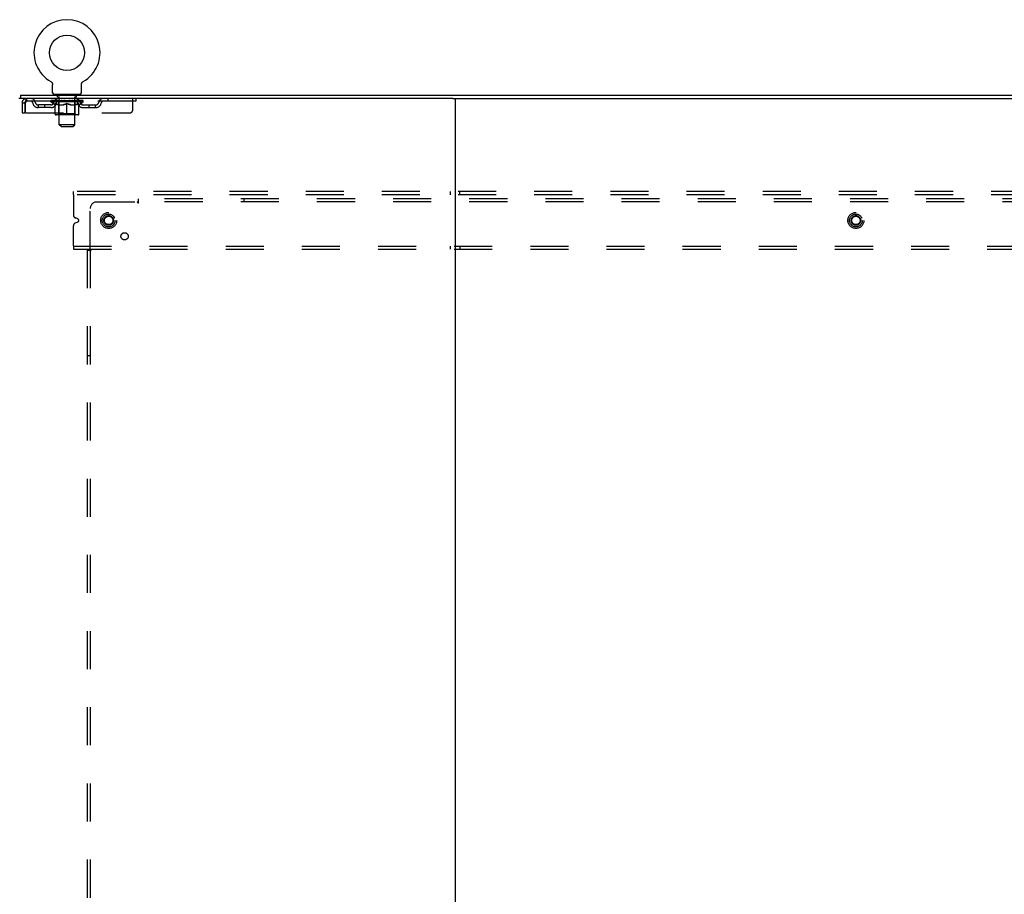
# Model space of a CAD drawing. Header units: inches. Extents: x 0 to 270, y 0 to 175.
# Tile 94 of 95: x 193 to 231, y 88 to 122. Entities that reach past the tile are written whole.
import ezdxf

# ---------------------------------------------------------------- set-up
doc = ezdxf.new("R2010")
doc.units = ezdxf.units.IN
doc.header["$LTSCALE"] = 14.84127
doc.header["$MEASUREMENT"] = 0
doc.linetypes.add('DOT', pattern=[0.2, 0.1, -0.1])
doc.linetypes.add('HIDDEN', pattern=[0.2, 0.1, -0.1])
doc.layers.get('0').update_dxf_attribs({"linetype": 'CONTINUOUS'})
doc.layers.add('DEFAULT_2', color=8, linetype='HIDDEN')
doc.layers.add('SUBPANELS', color=7, linetype='CONTINUOUS')

msp = doc.modelspace()

# ---------------------------------------------------------------- linework, layer by layer
at = {"color": 7, "linetype": 'Continuous'}
for p, q in [((194.2968, 120.0785), (194.2967, 120.0785)), ((194.2967, 120.0785), (194.3011, 120.0759)), ((194.2994, 120.077), (194.2979, 120.0778)), ((194.3011, 120.0759), (194.3053, 120.0732)), ((194.3053, 120.0732), (194.3095, 120.0703)), ((194.3094, 120.0704), (194.3136, 120.0673)), ((194.3135, 120.0674), (194.3176, 120.0641)), ((194.3174, 120.0642), (194.3214, 120.0608)), ((194.3213, 120.0609), (194.3251, 120.0574)), ((194.325, 120.0575), (194.3287, 120.0538)), ((194.3286, 120.0539), (194.3322, 120.0501)), ((194.3321, 120.0502), (194.3356, 120.0463)), ((194.3354, 120.0464), (194.3388, 120.0423)), ((194.3387, 120.0425), (194.3418, 120.0383)), ((194.3417, 120.0384), (194.3447, 120.0341)), ((194.3447, 120.0343), (194.3475, 120.0299)), ((194.3474, 120.03), (194.3501, 120.0255)), ((194.3501, 120.0256), (194.3526, 120.0211)), ((194.3525, 120.0212), (194.3549, 120.0166)), ((194.3549, 120.0167), (194.3571, 120.012)), ((194.357, 120.0121), (194.359, 120.0073)), ((194.359, 120.0074), (194.3608, 120.0026)), ((194.3608, 120.0026), (194.3625, 119.9978)), ((194.3625, 119.9978), (194.364, 119.9929)), ((194.364, 119.993), (194.3653, 119.988)), ((194.3653, 119.9881), (194.3664, 119.9831)), ((194.3664, 119.9831), (194.3674, 119.9781)), ((194.3674, 119.9781), (194.3681, 119.9731)), ((194.3681, 119.9731), (194.3687, 119.968)), ((194.3694, 119.9579), (194.3695, 119.9535)), ((194.3695, 119.6394), (194.3695, 119.9535)), ((195.4945, 119.6394), (195.4945, 119.9535)), ((195.4948, 119.963), (195.4952, 119.9681)), ((195.4952, 119.968), (195.4958, 119.9731)), ((195.4958, 119.9731), (195.4966, 119.9781)), ((195.4966, 119.9781), (195.4976, 119.9831)), ((195.4976, 119.9831), (195.4987, 119.9881)), ((195.4987, 119.988), (195.5, 119.993)), ((195.5, 119.9929), (195.5015, 119.9978)), ((195.5015, 119.9978), (195.5031, 120.0026)), ((195.5031, 120.0026), (195.505, 120.0074)), ((195.5049, 120.0073), (195.507, 120.0121)), ((195.5069, 120.012), (195.5091, 120.0167)), ((195.5091, 120.0166), (195.5114, 120.0212)), ((195.5114, 120.0211), (195.5139, 120.0256)), ((195.5138, 120.0255), (195.5165, 120.03)), ((195.5165, 120.0299), (195.5193, 120.0343)), ((195.5192, 120.0341), (195.5222, 120.0384)), ((195.5221, 120.0383), (195.5253, 120.0425)), ((195.5252, 120.0423), (195.5285, 120.0464)), ((195.5284, 120.0463), (195.5319, 120.0502)), ((195.5318, 120.0501), (195.5354, 120.0539)), ((195.5352, 120.0538), (195.539, 120.0575)), ((195.5388, 120.0574), (195.5427, 120.0609)), ((195.5426, 120.0608), (195.5465, 120.0642)), ((195.5464, 120.0641), (195.5505, 120.0674)), ((195.5504, 120.0673), (195.5545, 120.0704)), ((195.5544, 120.0703), (195.5587, 120.0732)), ((195.5586, 120.0732), (195.5629, 120.0759)), ((195.5587, 120.0732), (195.5599, 120.0741)), ((195.5629, 120.0759), (195.5673, 120.0785)), ((195.5661, 120.0778), (195.5645, 120.077)), ((209.9723, 119.4154), (193.057, 119.4154)), ((193.1195, 119.5404), (193.1195, 119.4154)), ((193.1195, 119.5404), (258.7445, 119.5404)), ((194.432, 119.5704), (194.432, 119.5404)), ((195.432, 119.5704), (194.432, 119.5704)), ((195.432, 119.5704), (195.432, 119.5404)), ((210.057, 119.4154), (210.057, 47.6654)), ((210.1417, 119.4154), (241.7223, 119.4154))]:
    msp.add_line(p, q, dxfattribs=at)
at = {"color": 3, "linetype": 'Continuous'}
msp.add_line((209.9723, 119.4154), (210.1417, 119.4154), dxfattribs=at)
at = {"color": 7, "linetype": 'Continuous'}
for points in [[(194.3687, 119.9681), (194.3692, 119.963), (194.3694, 119.9579)], [(195.4945, 119.9535), (195.4946, 119.9579), (195.4948, 119.963)], [(195.4945, 119.9535), (195.4946, 119.9579), (195.4948, 119.963)]]:
    msp.add_lwpolyline(points, dxfattribs=at)
msp.add_circle((194.932, 121.1984), 0.6875, dxfattribs=at)
for centre, radius, start, end in [((194.932, 121.1984), 1.2875, 299.50527, 240.49473), ((194.4385, 119.6394), 0.069, 180, 265), ((195.4255, 119.6394), 0.069, 275, 360)]:
    msp.add_arc(centre, radius, start, end, dxfattribs=at)
at = {"layer": 'DEFAULT_2', "color": 8, "linetype": 'HIDDEN'}
for p, q in [((194.304, 120.0741), (194.3053, 120.0732)), ((195.5673, 120.0785), (195.5672, 120.0785)), ((193.349, 119.4154), (193.349, 119.3114)), ((194.4945, 119.3114), (194.4945, 119.4154)), ((194.529, 119.5704), (194.529, 119.5404)), ((194.567, 119.4804), (194.567, 119.5604)), ((194.6369, 119.4704), (194.577, 119.4704)), ((194.632, 118.3894), (194.632, 119.4604)), ((195.287, 119.4704), (195.2271, 119.4704)), ((195.232, 118.3894), (195.232, 119.4604)), ((195.297, 119.4804), (195.297, 119.5604)), ((195.335, 119.5704), (195.335, 119.5404)), ((195.3695, 119.3114), (195.3695, 119.4154)), ((196.5195, 119.4154), (196.5195, 119.3114)), ((197.4945, 118.9779), (197.4945, 119.4154)), ((197.6195, 119.4154), (197.6195, 119.3114)), ((193.182, 119.2484), (193.182, 118.8529)), ((193.182, 119.2484), (193.286, 119.2484)), ((193.286, 119.2484), (193.286, 118.8529)), ((193.316, 118.8529), (193.316, 119.2484)), ((197.6195, 119.3114), (193.349, 119.3114)), ((193.8174, 119.0604), (193.8174, 119.1644)), ((194.3004, 119.1644), (193.8174, 119.1644)), ((194.3004, 119.0604), (193.8174, 119.0604)), ((194.0674, 119.0604), (194.0674, 119.1644)), ((194.2987, 119.2856), (194.2987, 119.3324)), ((194.458, 119.1741), (194.2987, 119.2856)), ((195.5652, 119.2856), (194.2987, 119.2856)), ((194.3083, 119.3257), (194.3083, 119.3324)), ((194.317, 119.3224), (194.317, 119.3257)), ((194.317, 119.3224), (195.547, 119.3224)), ((194.3259, 119.3224), (194.3259, 119.3257)), ((194.3268, 119.3224), (194.3268, 119.3257)), ((194.3369, 119.3257), (194.3369, 119.3324)), ((194.3532, 119.3224), (194.3532, 119.3257)), ((194.355, 119.3224), (194.355, 119.3257)), ((194.3836, 119.3257), (194.3836, 119.3324)), ((194.398, 119.3224), (194.398, 119.3257)), ((194.4007, 119.3224), (194.4007, 119.3257)), ((194.6051, 119.3254), (194.4037, 119.3254)), ((194.4469, 119.3257), (194.4469, 119.3324)), ((194.4482, 119.3224), (194.4482, 119.3254)), ((194.449, 119.3224), (194.449, 119.3254)), ((194.452, 119.3224), (194.452, 119.3254)), ((194.458, 119.1741), (194.4685, 119.1741)), ((194.4591, 119.3224), (194.4591, 119.3257)), ((194.4592, 119.3224), (194.4592, 119.3254)), ((194.4626, 119.3224), (194.4626, 119.3257)), ((194.466, 119.3224), (194.466, 119.3264)), ((194.4685, 118.8111), (194.4685, 119.2174)), ((194.4703, 119.3224), (194.4703, 119.3254)), ((194.4845, 119.3224), (194.4845, 119.3254)), ((194.5026, 119.3224), (194.5026, 119.3254)), ((194.5031, 119.3224), (194.5031, 119.3281)), ((194.5235, 119.3224), (194.5235, 119.3254)), ((194.5249, 119.3257), (194.5249, 119.3324)), ((194.5346, 119.3224), (194.5346, 119.3257)), ((194.5388, 119.3224), (194.5388, 119.3257)), ((194.548, 119.3224), (194.548, 119.3254)), ((194.5593, 119.3224), (194.5593, 119.3296)), ((194.5748, 119.3224), (194.5748, 119.3254)), ((194.5778, 119.3224), (194.5778, 119.3254)), ((194.6051, 119.3224), (194.6051, 119.3254)), ((194.6721, 119.3254), (194.6101, 119.3254)), ((194.6108, 119.1741), (194.7907, 119.1741)), ((194.6154, 119.3257), (194.6154, 119.3324)), ((194.6192, 118.8139), (194.6192, 119.2826)), ((194.6221, 119.3224), (194.6221, 119.3257)), ((194.6268, 119.3224), (194.6268, 119.3257)), ((194.6328, 119.3224), (194.6328, 119.3308)), ((194.637, 119.3224), (194.637, 119.3254)), ((194.6479, 119.3224), (194.6479, 119.3254)), ((194.6721, 119.3224), (194.6721, 119.3254)), ((194.7469, 119.3254), (194.6878, 119.3254)), ((194.7081, 119.3224), (194.7081, 119.3254)), ((194.7154, 119.3257), (194.7154, 119.3324)), ((194.7191, 119.3224), (194.7191, 119.3257)), ((194.7215, 119.3224), (194.7215, 119.3317)), ((194.7242, 119.3224), (194.7242, 119.3257)), ((194.7316, 119.3224), (194.7316, 119.3258)), ((194.747, 119.3224), (194.747, 119.3254)), ((194.8275, 119.3254), (194.773, 119.3254)), ((194.7861, 119.3224), (194.7861, 119.3254)), ((194.8176, 119.3254), (194.8951, 119.3301)), ((194.822, 119.3257), (194.822, 119.3324)), ((194.8226, 119.3322), (194.822, 119.3324)), ((194.8225, 119.3224), (194.8225, 119.3257)), ((194.8226, 119.3257), (194.8226, 119.3322)), ((194.8264, 119.3224), (194.8264, 119.326)), ((194.8275, 119.3224), (194.8275, 119.3254)), ((194.8279, 119.3224), (194.8279, 119.3257)), ((194.8629, 119.3254), (194.9274, 119.3254)), ((194.8685, 119.3224), (194.8685, 119.3254)), ((194.8738, 119.3254), (194.8738, 119.3288)), ((194.8951, 119.3254), (194.8951, 119.3301)), ((194.9112, 119.3224), (194.9112, 119.3254)), ((194.9294, 119.3258), (194.9293, 119.3257)), ((194.9293, 119.3224), (194.9293, 119.3257)), ((194.9294, 119.3224), (194.9294, 119.3258)), ((194.932, 119.3257), (194.932, 119.3324)), ((194.932, 119.3324), (195.0464, 119.3254)), ((194.932, 118.7741), (194.932, 119.2178)), ((194.9345, 119.3224), (194.9345, 119.3258)), ((194.9345, 119.3258), (194.9347, 119.3257)), ((194.9347, 119.3224), (194.9347, 119.3257)), ((194.9528, 119.3224), (194.9528, 119.3254)), ((194.9528, 119.3254), (195.001, 119.3254)), ((194.9955, 119.3224), (194.9955, 119.3254)), ((195.0361, 119.3224), (195.0361, 119.3257)), ((195.0365, 119.3224), (195.0365, 119.3254)), ((195.0365, 119.3254), (195.091, 119.3254)), ((195.0375, 119.3224), (195.0375, 119.326)), ((195.0414, 119.3322), (195.0419, 119.3324)), ((195.0414, 119.3257), (195.0414, 119.3322)), ((195.0414, 119.3224), (195.0414, 119.3257)), ((195.0419, 119.3257), (195.0419, 119.3324)), ((195.0733, 119.1741), (195.2531, 119.1741)), ((195.0779, 119.3224), (195.0779, 119.3254)), ((195.117, 119.3224), (195.117, 119.3254)), ((195.117, 119.3254), (195.1762, 119.3254)), ((195.1323, 119.3224), (195.1323, 119.3258)), ((195.1398, 119.3224), (195.1398, 119.3257)), ((195.1425, 119.3224), (195.1425, 119.3317)), ((195.1449, 119.3224), (195.1449, 119.3257)), ((195.1486, 119.3257), (195.1486, 119.3324)), ((195.1558, 119.3224), (195.1558, 119.3254)), ((195.1919, 119.3224), (195.1919, 119.3254)), ((195.1919, 119.3254), (195.2539, 119.3254)), ((195.216, 119.3224), (195.216, 119.3254)), ((195.227, 119.3224), (195.227, 119.3254)), ((195.2311, 119.3224), (195.2311, 119.3308)), ((195.2371, 119.3224), (195.2371, 119.3257)), ((195.2418, 119.3224), (195.2418, 119.3257)), ((195.2447, 118.8139), (195.2447, 119.2826)), ((195.2486, 119.3257), (195.2486, 119.3324)), ((195.2589, 119.3224), (195.2589, 119.3254)), ((195.2589, 119.3254), (195.4602, 119.3254)), ((195.2861, 119.3224), (195.2861, 119.3254)), ((195.2892, 119.3224), (195.2892, 119.3254)), ((195.3047, 119.3224), (195.3047, 119.3296)), ((195.3159, 119.3224), (195.3159, 119.3254)), ((195.3252, 119.3224), (195.3252, 119.3257)), ((195.3294, 119.3224), (195.3294, 119.3257)), ((195.339, 119.3257), (195.339, 119.3324)), ((195.3405, 119.3224), (195.3405, 119.3254)), ((195.3609, 119.3224), (195.3609, 119.3281)), ((195.3613, 119.3224), (195.3613, 119.3254)), ((195.3794, 119.3224), (195.3794, 119.3254)), ((195.3937, 119.3224), (195.3937, 119.3254)), ((195.3955, 118.8111), (195.3955, 119.2174)), ((195.3955, 119.1741), (195.4059, 119.1741)), ((195.398, 119.3224), (195.398, 119.3264)), ((195.4013, 119.3224), (195.4013, 119.3257)), ((195.4048, 119.3224), (195.4048, 119.3257)), ((195.4048, 119.3224), (195.4048, 119.3254)), ((195.4059, 119.1741), (195.5652, 119.2856)), ((195.412, 119.3224), (195.412, 119.3254)), ((195.415, 119.3224), (195.415, 119.3254)), ((195.4157, 119.3224), (195.4157, 119.3254)), ((195.4171, 119.3257), (195.4171, 119.3324)), ((195.4632, 119.3224), (195.4632, 119.3257)), ((195.4659, 119.3224), (195.4659, 119.3257)), ((195.4804, 119.3257), (195.4804, 119.3324)), ((195.509, 119.3224), (195.509, 119.3257)), ((195.5108, 119.3224), (195.5108, 119.3257)), ((195.5271, 119.3257), (195.5271, 119.3324)), ((195.5372, 119.3224), (195.5372, 119.3257)), ((195.5381, 119.3224), (195.5381, 119.3257)), ((195.547, 119.3224), (195.547, 119.3257)), ((195.5556, 119.3257), (195.5556, 119.3324)), ((195.5636, 119.1644), (196.0465, 119.1644)), ((195.5636, 119.0604), (196.0465, 119.0604)), ((195.5652, 119.2856), (195.5652, 119.3324)), ((195.7965, 119.0604), (195.7965, 119.1644)), ((196.0465, 119.0604), (196.0465, 119.1644)), ((193.182, 118.8529), (193.286, 118.8529)), ((193.316, 118.8529), (197.3695, 118.8529)), ((195.3584, 118.7741), (194.5056, 118.7741)), ((194.6192, 118.8139), (194.5794, 118.7741)), ((195.2447, 118.8139), (194.6192, 118.8139)), ((195.2447, 118.8139), (195.2846, 118.7741)), ((194.701, 118.3204), (194.632, 118.3894)), ((195.232, 118.3894), (194.632, 118.3894)), ((194.701, 118.3204), (195.163, 118.3204)), ((195.163, 118.3204), (195.232, 118.3894)), ((195.182, 115.6654), (195.182, 115.7904)), ((256.182, 115.7904), (195.182, 115.7904)), ((195.182, 115.6654), (195.182, 114.8776)), ((256.182, 115.6654), (195.182, 115.6654)), ((209.8695, 115.7904), (209.8695, 115.6654)), ((210.2445, 115.6654), (210.2445, 115.7904)), ((195.3534, 114.7231), (195.2591, 114.7622)), ((195.182, 113.6654), (195.182, 114.4531)), ((195.2591, 114.5686), (195.3534, 114.6076)), ((195.182, 113.6654), (195.182, 113.5404)), ((195.182, 113.6654), (256.182, 113.6654)), ((209.8695, 113.6654), (209.8695, 113.5404)), ((210.2445, 113.6654), (210.2445, 113.5404)), ((195.182, 113.5404), (256.182, 113.5404))]:
    msp.add_line(p, q, dxfattribs=at)
for points in [[(193.349, 119.4154), (193.3466, 119.4143), (193.3443, 119.4112), (193.3419, 119.406), (193.3396, 119.3988), (193.3372, 119.3898), (193.3348, 119.3789), (193.3325, 119.3665), (193.3301, 119.3525), (193.3278, 119.3372), (193.3254, 119.3208), (193.3231, 119.3035), (193.3207, 119.2855), (193.3183, 119.2671), (193.316, 119.2484)], [(193.349, 119.3114), (193.3466, 119.311), (193.3443, 119.3098), (193.3419, 119.3078), (193.3396, 119.3051), (193.3372, 119.3017), (193.3348, 119.2976), (193.3325, 119.2929), (193.3301, 119.2876), (193.3278, 119.2819), (193.3254, 119.2757), (193.3231, 119.2692), (193.3207, 119.2624), (193.3183, 119.2554), (193.316, 119.2484)], [(194.6184, 119.1741), (194.5937, 119.1786), (194.569, 119.1843), (194.5442, 119.191), (194.5193, 119.1987), (194.494, 119.2075), (194.4685, 119.2174)], [(194.4685, 119.2166), (194.493, 119.207), (194.5171, 119.1985), (194.5408, 119.1909), (194.5643, 119.1843), (194.5876, 119.1787), (194.6108, 119.1741)], [(194.932, 119.2178), (194.906, 119.2078), (194.8804, 119.1988), (194.8553, 119.191), (194.8304, 119.1843), (194.8056, 119.1786), (194.781, 119.1741)], [(194.7907, 119.1741), (194.814, 119.1787), (194.8373, 119.1843), (194.8606, 119.1909), (194.8841, 119.1983), (194.9079, 119.2068), (194.932, 119.2161)], [(195.083, 119.1741), (195.0581, 119.1787), (195.0332, 119.1843), (195.0083, 119.1911), (194.9832, 119.199), (194.9577, 119.2079), (194.932, 119.2178)], [(194.932, 119.2161), (194.9563, 119.2067), (194.9802, 119.1982), (195.0037, 119.1907), (195.027, 119.1842), (195.0502, 119.1787), (195.0733, 119.1741)], [(195.3955, 119.2174), (195.3697, 119.2075), (195.3443, 119.1986), (195.3193, 119.1908), (195.2946, 119.1842), (195.27, 119.1786), (195.2456, 119.1741)], [(195.2531, 119.1741), (195.2766, 119.1788), (195.3, 119.1844), (195.3235, 119.191), (195.3472, 119.1986), (195.3712, 119.2071), (195.3955, 119.2166)]]:
    msp.add_lwpolyline(points, dxfattribs=at)
for centre, radius in [((196.557, 114.6654), 0.3125), ((196.557, 114.6654), 0.1875), ((196.557, 114.6654), 0.165), ((225.682, 114.6654), 0.3125), ((225.682, 114.6654), 0.1875), ((225.682, 114.6654), 0.165)]:
    msp.add_circle(centre, radius, dxfattribs=at)
at = {"layer": 'DEFAULT_2', "color": 8, "linetype": 'DOT'}
for centre in [(196.557, 114.6654), (225.682, 114.6654)]:
    msp.add_circle(centre, 0.17, dxfattribs=at)
at = {"layer": 'DEFAULT_2', "color": 8, "linetype": 'HIDDEN'}
for centre, radius, start, end in [((193.349, 119.2484), 0.167, 90, 180), ((193.5283, 119.2484), 0.167, 8.07163, 90), ((194.5895, 119.2484), 0.167, 90, 171.92837), ((194.4385, 119.6394), 0.069, 265, 270), ((194.557, 119.5604), 0.01, 0, 90), ((194.577, 119.4804), 0.01, 180, 270), ((194.622, 119.4604), 0.01, 0, 90), ((195.242, 119.4604), 0.01, 90, 180), ((195.2745, 119.2484), 0.167, 8.07163, 90), ((195.287, 119.4804), 0.01, 270, 360), ((195.307, 119.5604), 0.01, 90, 180), ((195.4255, 119.6394), 0.069, 270, 275), ((196.3356, 119.2484), 0.167, 90, 171.92837), ((193.349, 119.2484), 0.063, 90, 180), ((193.5288, 119.2489), 0.0625, 7.98631, 90), ((193.8174, 119.2894), 0.229, 187.98631, 270), ((193.8174, 119.2894), 0.125, 188.07163, 270), ((194.3004, 119.2894), 0.125, 270, 351.92837), ((194.3004, 119.2894), 0.229, 270, 352.01369), ((194.5891, 119.2489), 0.0625, 90, 172.01369), ((194.5794, 119.2826), 0.0398, 0, 90), ((195.2846, 119.2826), 0.0398, 90, 180), ((195.2749, 119.2489), 0.0625, 7.98631, 90), ((195.5636, 119.2894), 0.229, 187.98631, 270), ((195.5636, 119.2894), 0.125, 188.07163, 270), ((196.0465, 119.2894), 0.125, 270, 351.92837), ((196.0465, 119.2894), 0.229, 270, 352.01369), ((196.3352, 119.2489), 0.0625, 90, 172.01369), ((197.3695, 118.9779), 0.125, 270, 360), ((194.5056, 118.8111), 0.0371, 180, 270), ((195.3584, 118.8111), 0.0371, 270, 360), ((195.307, 114.8776), 0.125, 180, 247.5), ((195.307, 114.4531), 0.125, 112.5, 180), ((195.3295, 114.6654), 0.0625, 292.5, 67.5)]:
    msp.add_arc(centre, radius, start, end, dxfattribs=at)
for centre, major_axis, ratio, start_param, end_param in [((194.932, 119.3324), (0.6333, 0.0067), 0.0596298, 2.9664305, 3.1409634), ((194.2789, 119.3204), (0.1981, 0), 0.0605564, 0.4306524, 1.4705034), ((194.932, 119.3324), (0.6333, 0), 0.0605564, -3.1415927, -2.9670597), ((194.2789, 119.3137), (0.1981, 0.0021), 0.0596298, 1.3765956, 1.4698741), ((194.932, 119.3324), (0.6333, 0.0132), 0.05688, 2.7913449, 2.9658778), ((194.2546, 119.3204), (0.1981, 0.0021), 0.0596298, 0.2554902, 1.2953412), ((194.323, 119.3204), (0.1981, -0.0021), 0.0596298, 0.6058146, 1.6456656), ((194.932, 119.3324), (0.6333, -0.0067), 0.0596298, -2.9664305, -2.7918975), ((194.323, 119.3137), (0.1981, 0), 0.0605564, 1.5517578, 1.6450363), ((194.2546, 119.3137), (0.1981, 0.0041), 0.05688, 1.2015101, 1.2947885), ((194.3242, 119.316), (0.1643, 0.0017), 0.0596298, 1.0652284, 1.6142757), ((194.3045, 119.316), (0.1643, 0.0034), 0.05688, 0.8901429, 1.4391902), ((194.3624, 119.316), (0.1643, 0), 0.0605564, 1.2403906, 1.7894379), ((194.932, 119.3324), (0.6333, 0.0192), 0.0523953, 2.6164031, 2.790936), ((194.2508, 119.3204), (0.1981, 0.0041), 0.05688, 0.0804047, 1.1202556), ((194.3857, 119.3204), (0.1981, -0.0041), 0.05688, 0.7809002, 1.8207511), ((194.932, 119.3324), (0.6333, -0.0132), 0.05688, -2.7913449, -2.616812), ((194.3857, 119.3137), (0.1981, -0.0021), 0.0596298, 1.72692, 1.8201985), ((194.2508, 119.3137), (0.1981, 0.006), 0.0523953, 1.0265683, 1.1198467), ((194.3038, 119.316), (0.1643, 0.005), 0.0523953, 0.7152011, 1.2642483), ((194.418, 119.316), (0.1643, -0.0017), 0.0596298, 1.4155528, 1.9646001), ((194.932, 119.3324), (0.6333, 0.0247), 0.0463186, 2.4416541, 2.616187), ((194.465, 119.3204), (0.1981, -0.006), 0.0523953, 0.955842, 1.9956929), ((194.932, 119.3324), (0.6333, -0.0192), 0.0523953, -2.6164031, -2.4418701), ((194.2678, 119.3204), (0.1981, 0.006), 0.0523953, -0.0945372, 0.9453138), ((194.465, 119.3137), (0.1981, -0.0041), 0.05688, 1.9020056, 1.995284), ((194.2678, 119.3137), (0.1981, 0.0077), 0.0463186, 0.8518193, 0.9450978), ((194.3222, 119.316), (0.1643, 0.0064), 0.0463186, 0.5404521, 1.0894994), ((194.4891, 119.316), (0.1643, -0.0034), 0.05688, 1.5906384, 2.1396857), ((194.932, 119.3324), (0.6333, 0.0294), 0.0388412, 2.2671235, 2.4416564), ((194.5584, 119.3204), (0.1981, -0.0077), 0.0463186, 1.1305909, 2.1704419), ((194.305, 119.3204), (0.1981, 0.0077), 0.0463186, -0.2692861, 0.7705648), ((194.932, 119.3324), (0.6333, -0.0247), 0.0463186, -2.4416541, -2.2671212), ((194.5584, 119.3137), (0.1981, -0.006), 0.0523953, 2.0769474, 2.1702259), ((194.305, 119.3137), (0.1981, 0.0092), 0.0388412, 0.6772887, 0.7705671), ((194.3592, 119.316), (0.1643, 0.0076), 0.0388412, 0.3659215, 0.9149688), ((194.5737, 119.316), (0.1643, -0.005), 0.0523953, 1.7655802, 2.3146275), ((194.932, 119.3324), (0.6333, 0.0332), 0.0301951, 2.0928101, 2.267343), ((194.6632, 119.3204), (0.1981, -0.0092), 0.0388412, 1.3051216, 2.3449725), ((194.3612, 119.3204), (0.1981, 0.0092), 0.0388412, -0.4438167, 0.5960342), ((194.932, 119.3324), (0.6333, -0.0294), 0.0388412, -2.2671235, -2.0925906), ((194.6632, 119.3137), (0.1981, -0.0077), 0.0463186, 2.2516964, 2.3449748), ((194.3612, 119.3137), (0.1981, 0.0104), 0.0301951, 0.5029753, 0.5962537), ((194.4135, 119.316), (0.1643, 0.0086), 0.0301951, 0.1916081, 0.7406554), ((194.6691, 119.316), (0.1643, -0.0064), 0.0463186, 1.9403292, 2.4893764), ((194.4347, 119.3204), (0.1981, 0.0104), 0.0301951, -0.6181301, 0.4217208), ((194.932, 119.3324), (0.6333, 0.0361), 0.0206446, 1.9186869, 2.0932198), ((194.7762, 119.3204), (0.1981, -0.0104), 0.0301951, 1.4794349, 2.5192859), ((194.932, 119.3324), (0.6333, -0.0332), 0.0301951, -2.0928101, -1.9182772), ((194.7762, 119.3137), (0.1981, -0.0092), 0.0388412, 2.426227, 2.5195054), ((194.4347, 119.3137), (0.1981, 0.0113), 0.0206446, 0.3288521, 0.4221305), ((194.4836, 119.316), (0.1643, 0.0094), 0.0206446, 0.0174849, 0.5665322), ((194.7726, 119.316), (0.1643, -0.0076), 0.0388412, 2.1148598, 2.6639071), ((194.5234, 119.3204), (0.1981, 0.0113), 0.0206446, -0.7922533, 0.2475976), ((194.932, 119.3324), (0.6333, 0.0378), 0.0104782, 1.7447043, 1.9192372), ((194.8939, 119.3204), (0.1981, -0.0113), 0.0206446, 1.6535582, 2.6934091), ((194.932, 119.3324), (0.6333, -0.0361), 0.0206446, -1.9186869, -1.744154), ((194.8939, 119.3137), (0.1981, -0.0104), 0.0301951, 2.6005404, 2.6938188), ((194.5234, 119.3137), (0.1981, 0.0118), 0.0104782, 0.1548695, 0.2481479), ((194.5674, 119.316), (0.1643, 0.0098), 0.0104782, 6.1266876, 6.6757349), ((194.8809, 119.316), (0.1643, -0.0086), 0.0301951, 2.2891732, 2.8382204), ((194.6244, 119.3204), (0.1981, 0.0118), 0.0104782, -0.9662359, -0.0008456), ((195.0127, 119.3204), (0.1981, -0.0118), 0.0104782, 1.8275408, 2.8673917), ((194.932, 119.3324), (0.6333, -0.0378), 0.0104782, -1.7447043, -1.5701714), ((195.0127, 119.3137), (0.1981, -0.0113), 0.0206446, 2.7746636, 2.867942), ((194.9907, 119.316), (0.1643, -0.0094), 0.0206446, 2.4632964, 3.0123437), ((194.8512, 119.3204), (0.1981, 0.0118), 0.0104782, 0.2742009, 1.3140519), ((194.7651, 119.316), (0.1643, 0.0098), 0.0104782, -0.0002978, 0.5043137), ((194.7348, 119.3137), (0.1981, 0.0118), 0.0104782, 0.1929465, 0.3992827), ((194.932, 119.3324), (0.6333, 0.0378), 0.0104782, -1.5785857, -1.3968884), ((195.1291, 119.3137), (0.1981, -0.0118), 0.0104782, 2.9486462, 3.0419246), ((195.0988, 119.316), (0.1643, -0.0098), 0.0104782, 2.637279, 3.1420758), ((194.9701, 119.3204), (0.1981, 0.0113), 0.0206446, 0.4481835, 1.4880345), ((194.8732, 119.316), (0.1643, 0.0094), 0.0206446, 0.129249, 0.6782963), ((194.8512, 119.3137), (0.1981, 0.0113), 0.0206446, 0.2736506, 0.3669291), ((195.2395, 119.3204), (0.1981, -0.0118), 0.0104782, -3.140747, -2.1753567), ((194.932, 119.3324), (0.6333, 0.0361), 0.0206446, -1.3974387, -1.2229058), ((194.932, 119.3324), (0.6333, -0.0378), 0.0104782, 1.2223554, 1.3968884), ((195.0878, 119.3204), (0.1981, 0.0104), 0.0301951, 0.6223068, 1.6621577), ((194.9831, 119.316), (0.1643, 0.0086), 0.0301951, 0.3033722, 0.8524195), ((195.2966, 119.316), (0.1643, -0.0098), 0.0104782, 2.7490431, 3.2980904), ((195.3406, 119.3204), (0.1981, -0.0113), 0.0206446, 2.893995, 3.933846), ((194.9701, 119.3137), (0.1981, 0.0104), 0.0301951, 0.4477738, 0.5410523), ((195.3406, 119.3137), (0.1981, -0.0118), 0.0104782, 2.8934447, 2.9867232), ((195.2008, 119.3204), (0.1981, 0.0092), 0.0388412, 0.7966201, 1.8364711), ((194.932, 119.3324), (0.6333, 0.0332), 0.0301951, -1.2233155, -1.0487825), ((194.932, 119.3324), (0.6333, -0.0361), 0.0206446, 1.0483728, 1.2229058), ((195.0914, 119.316), (0.1643, 0.0076), 0.0388412, 0.4776856, 1.0267329), ((195.3803, 119.316), (0.1643, -0.0094), 0.0206446, 2.5750605, 3.1241078), ((195.4293, 119.3204), (0.1981, -0.0104), 0.0301951, 2.7198718, 3.7597228), ((195.3056, 119.3204), (0.1981, 0.0077), 0.0463186, 0.9711508, 2.0110017), ((195.0878, 119.3137), (0.1981, 0.0092), 0.0388412, 0.6220872, 0.7153657), ((195.4293, 119.3137), (0.1981, -0.0113), 0.0206446, 2.7194621, 2.8127406), ((194.932, 119.3324), (0.6333, 0.0294), 0.0388412, -1.0490021, -0.8744692), ((194.932, 119.3324), (0.6333, -0.0332), 0.0301951, 0.8742496, 1.0487825), ((195.1948, 119.316), (0.1643, 0.0064), 0.0463186, 0.6522162, 1.2012635), ((195.399, 119.3204), (0.1981, 0.006), 0.0523953, 1.1458997, 2.1857507), ((195.4504, 119.316), (0.1643, -0.0086), 0.0301951, 2.4009373, 2.9499846), ((195.5028, 119.3204), (0.1981, -0.0092), 0.0388412, 2.5455585, 3.5854094), ((195.2903, 119.316), (0.1643, 0.005), 0.0523953, 0.8269652, 1.3760124), ((195.2008, 119.3137), (0.1981, 0.0077), 0.0463186, 0.7966178, 0.8898963), ((195.5028, 119.3137), (0.1981, -0.0104), 0.0301951, 2.5453389, 2.6386173), ((195.4783, 119.3204), (0.1981, 0.0041), 0.05688, 1.3208416, 2.3606925), ((194.932, 119.3324), (0.6333, 0.0247), 0.0463186, -0.8744715, -0.6999385), ((194.932, 119.3324), (0.6333, -0.0294), 0.0388412, 0.6999362, 0.8744692), ((195.559, 119.3204), (0.1981, -0.0077), 0.0463186, 2.3710278, 3.4108788), ((195.5048, 119.316), (0.1643, -0.0076), 0.0388412, 2.2266239, 2.7756712), ((195.3749, 119.316), (0.1643, 0.0034), 0.05688, 1.001907, 1.5509543), ((195.5409, 119.3204), (0.1981, 0.0021), 0.0596298, 1.4959271, 2.535778), ((195.5962, 119.3204), (0.1981, -0.006), 0.0523953, 2.1962789, 3.2361298), ((195.5417, 119.316), (0.1643, -0.0064), 0.0463186, 2.0520933, 2.6011405), ((195.3056, 119.3137), (0.1981, 0.006), 0.0523953, 0.9713668, 1.0646452), ((195.559, 119.3137), (0.1981, -0.0092), 0.0388412, 2.3710255, 2.464304), ((195.5851, 119.3204), (0.1981, 0), 0.0605564, 1.6710893, 2.7109402), ((195.6131, 119.3204), (0.1981, -0.0041), 0.05688, 2.021337, 3.061188), ((194.932, 119.3324), (0.6333, 0.0192), 0.0523953, -0.6997225, -0.5251896), ((194.932, 119.3324), (0.6333, -0.0247), 0.0463186, 0.5254056, 0.6999385), ((195.6094, 119.3204), (0.1981, -0.0021), 0.0596298, 1.8462515, 2.8861024), ((195.446, 119.316), (0.1643, 0.0017), 0.0596298, 1.1769925, 1.7260398), ((195.5601, 119.316), (0.1643, -0.005), 0.0523953, 1.8773443, 2.4263916), ((195.5015, 119.316), (0.1643, 0), 0.0605564, 1.3521547, 1.901202), ((195.5595, 119.316), (0.1643, -0.0034), 0.05688, 1.7024025, 2.2514498), ((195.5397, 119.316), (0.1643, -0.0017), 0.0596298, 1.5273169, 2.0763642), ((195.399, 119.3137), (0.1981, 0.0041), 0.05688, 1.1463086, 1.2395871), ((195.5962, 119.3137), (0.1981, -0.0077), 0.0463186, 2.1964949, 2.2897733), ((194.932, 119.3324), (0.6333, 0.0132), 0.05688, -0.5247807, -0.3502477), ((194.932, 119.3324), (0.6333, -0.0192), 0.0523953, 0.3506567, 0.5251896), ((195.4783, 119.3137), (0.1981, 0.0021), 0.0596298, 1.3213942, 1.4146726), ((195.6131, 119.3137), (0.1981, -0.006), 0.0523953, 2.021746, 2.1150244), ((194.932, 119.3324), (0.6333, 0.0067), 0.0596298, -0.3496951, -0.1751622), ((194.932, 119.3324), (0.6333, -0.0132), 0.05688, 0.1757148, 0.3502477), ((195.5409, 119.3137), (0.1981, 0), 0.0605564, 1.4965564, 1.5898348), ((195.6094, 119.3137), (0.1981, -0.0041), 0.05688, 1.8468041, 1.9400826), ((195.5851, 119.3137), (0.1981, -0.0021), 0.0596298, 1.6717186, 1.764997), ((194.932, 119.3324), (0.6333, 0), 0.0605564, -0.1745329, 0), ((194.932, 119.3324), (0.6333, -0.0067), 0.0596298, 0.0006293, 0.1751622)]:
    msp.add_ellipse(centre, major_axis=major_axis, ratio=ratio, start_param=start_param, end_param=end_param, dxfattribs=at)
at = {"layer": 'SUBPANELS', "color": 8, "linetype": 'HIDDEN'}
for p, q in [((195.8382, 113.5445), (195.8382, 115.1341)), ((196.0882, 115.3841), (197.6779, 115.3841)), ((197.6962, 115.4028), (197.6897, 115.3964)), ((197.7132, 115.3433), (197.7132, 115.5091)), ((253.6507, 115.5091), (197.7132, 115.5091)), ((253.6507, 115.3841), (197.7132, 115.3841)), ((201.8382, 115.3841), (201.8382, 115.5091)), ((195.7132, 113.5091), (195.7132, 57.5716)), ((195.7132, 113.5091), (195.8791, 113.5091)), ((195.8382, 113.5091), (195.8382, 57.5716)), ((195.8382, 109.3841), (195.7132, 109.3841))]:
    msp.add_line(p, q, dxfattribs=at)
for points in [[(197.6897, 115.3964), (197.6878, 115.3945), (197.686, 115.3927), (197.6842, 115.3908), (197.6824, 115.389), (197.6808, 115.3873), (197.6793, 115.3856), (197.6779, 115.3841)], [(197.6908, 115.3648), (197.6881, 115.3694), (197.6866, 115.3718), (197.6852, 115.3741), (197.6837, 115.3764), (197.6822, 115.3785), (197.6807, 115.3806), (197.6793, 115.3824), (197.6779, 115.3841)], [(197.7132, 115.3433), (197.7114, 115.3439), (197.7097, 115.3447), (197.7081, 115.3455), (197.7065, 115.3465), (197.7049, 115.3476), (197.7034, 115.3487), (197.7018, 115.3501), (197.7003, 115.3516), (197.6989, 115.3532), (197.6975, 115.3549), (197.6961, 115.3567), (197.6948, 115.3585), (197.6935, 115.3605), (197.6921, 115.3626), (197.6908, 115.3648)], [(197.7132, 115.4227), (197.7116, 115.4205), (197.71, 115.4183), (197.7085, 115.4163), (197.7069, 115.4144), (197.7053, 115.4125), (197.7038, 115.4107), (197.7023, 115.409), (197.7007, 115.4074), (197.6992, 115.4059), (197.6977, 115.4043), (197.6962, 115.4028)], [(195.7997, 113.5091), (195.8019, 113.5107), (195.804, 113.5123), (195.806, 113.5139), (195.808, 113.5155), (195.8099, 113.517), (195.8116, 113.5186), (195.8133, 113.5201), (195.8149, 113.5216), (195.8165, 113.5231), (195.818, 113.5246), (195.8195, 113.5261)], [(195.8195, 113.5261), (195.8259, 113.5326), (195.8278, 113.5345), (195.8297, 113.5363), (195.8315, 113.5382), (195.8333, 113.5399), (195.8351, 113.5416), (195.8367, 113.5431), (195.8382, 113.5445)], [(195.853, 113.5343), (195.8506, 113.5357), (195.8482, 113.5372), (195.846, 113.5387), (195.8438, 113.5401), (195.8418, 113.5416), (195.8399, 113.5431), (195.8382, 113.5445)], [(195.8791, 113.5091), (195.8784, 113.5109), (195.8777, 113.5126), (195.8768, 113.5143), (195.8759, 113.5159), (195.8748, 113.5174), (195.8736, 113.519), (195.8722, 113.5205), (195.8707, 113.522), (195.8691, 113.5235), (195.8675, 113.5249), (195.8657, 113.5262), (195.8638, 113.5275), (195.8618, 113.5289), (195.8597, 113.5302), (195.8576, 113.5315), (195.853, 113.5343)]]:
    msp.add_lwpolyline(points, dxfattribs=at)
for centre, radius in [((196.557, 114.6654), 0.25), ((225.682, 114.6654), 0.25), ((197.1757, 114.0467), 0.1405)]:
    msp.add_circle(centre, radius, dxfattribs=at)
msp.add_arc((196.0882, 115.1341), 0.25, 90, 180, dxfattribs=at)

doc.saveas('drawing.dxf')
